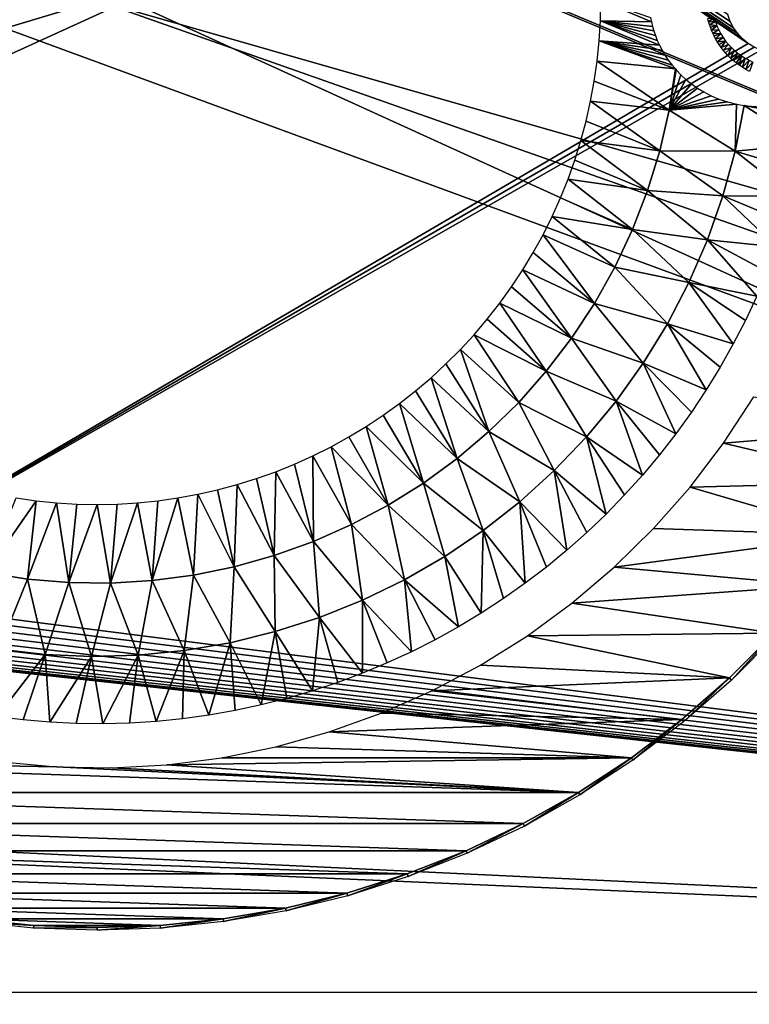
# Model space of a CAD drawing. Header units: millimetres. Extents: x -100 to 100, y -30 to 32.
# Tile 107 of 127: x -1 to 11, y -16 to 0. Entities that reach past the tile are written whole.
import ezdxf

# ---------------------------------------------------------------- set-up
doc = ezdxf.new("R2010")
doc.units = ezdxf.units.MM
doc.header["$LTSCALE"] = 81.481481
for name, color, linetype in [('3', 7, 'CONTINUOUS'), ('53', 7, 'CONTINUOUS'), ('6', 7, 'CONTINUOUS'), ('61', 7, 'CONTINUOUS'), ('62', 7, 'CONTINUOUS'), ('65', 7, 'CONTINUOUS'), ('68', 7, 'CONTINUOUS'), ('74', 7, 'CONTINUOUS'), ('75', 7, 'CONTINUOUS'), ('79', 7, 'CONTINUOUS'), ('80', 7, 'CONTINUOUS'), ('81', 7, 'CONTINUOUS'), ('83', 7, 'CONTINUOUS')]:
    doc.layers.add(name, color=color, linetype=linetype)

msp = doc.modelspace()

# ---------------------------------------------------------------- linework, layer by layer
at = {"layer": '3', "color": 7, "linetype": 'Continuous'}
for points in [[(-100, 30, -2), (100, 30, -2), (-100, -30, -2), (-100, 30, -2)], [(-100, -30, -2), (100, 30, -2), (100, -30, -2), (-100, -30, -2)]]:
    msp.add_3dface(points, dxfattribs=at)
at = {"layer": '53', "color": 7, "linetype": 'Continuous'}
for points in [[(79, 27.8, 669.2), (-79, 27.8, 669.2), (79, -27.8, 669.2), (79, 27.8, 669.2)], [(79, -27.8, 669.2), (-79, 27.8, 669.2), (-79, -27.8, 669.2), (79, -27.8, 669.2)]]:
    msp.add_3dface(points, dxfattribs=at)
at = {"layer": '6', "color": 7, "linetype": 'Continuous'}
for points in [[(-98, -28), (98, -28), (-98, 28), (-98, -28)], [(-98, 28), (98, -28), (98, 28), (-98, 28)]]:
    msp.add_3dface(points, dxfattribs=at)
at = {"layer": '61', "color": 7, "linetype": 'Continuous'}
for points in [[(51, 23, 14), (51, -23, 14), (-50, -23, 14), (51, 23, 14)], [(-50, 23, 14), (51, 23, 14), (-50, -23, 14), (-50, 23, 14)]]:
    msp.add_3dface(points, dxfattribs=at)
at = {"layer": '62', "color": 7, "linetype": 'Continuous'}
for points in [[(-50, -23, 18), (51, -23, 18), (-50, 23, 18), (-50, -23, 18)], [(-50, 23, 18), (51, -23, 18), (51, 23, 18), (-50, 23, 18)]]:
    msp.add_3dface(points, dxfattribs=at)
at = {"layer": '65', "linetype": 'Continuous'}
for points in [[(38, -3, 3.1), (38, 3, 3.1), (-5.252, 10.339, 3.1), (38, -3, 3.1)], [(-5.144, 10.298, 3.1), (38, -3, 3.1), (-5.252, 10.339, 3.1), (-5.144, 10.298, 3.1)], [(38, -12, 3.1), (38, -3, 3.1), (-5.144, 10.298, 3.1), (38, -12, 3.1)], [(-5.042, 10.242, 3.1), (38, -12, 3.1), (-5.144, 10.298, 3.1), (-5.042, 10.242, 3.1)], [(11.391, 0.755, 3.1), (38, -12, 3.1), (-5.042, 10.242, 3.1), (11.391, 0.755, 3.1)], [(10.22, -0.339, 3.1), (10.182, -0.229, 3.1), (-4.651, 9.565, 3.1), (10.22, -0.339, 3.1)], [(10.274, -0.442, 3.1), (10.22, -0.339, 3.1), (-4.651, 9.565, 3.1), (10.274, -0.442, 3.1)], [(10.341, -0.536, 3.1), (10.274, -0.442, 3.1), (-4.651, 9.565, 3.1), (10.341, -0.536, 3.1)], [(10.42, -0.621, 3.1), (10.341, -0.536, 3.1), (-4.651, 9.565, 3.1), (10.42, -0.621, 3.1)], [(10.51, -0.694, 3.1), (10.42, -0.621, 3.1), (-4.651, 9.565, 3.1), (10.51, -0.694, 3.1)], [(10.51, -0.694, 3.1), (-4.651, 9.565, 3.1), (-4.651, -9.565, 3.1), (10.51, -0.694, 3.1)], [(10.609, -0.755, 3.1), (10.51, -0.694, 3.1), (-4.651, -9.565, 3.1), (10.609, -0.755, 3.1)], [(10.715, -0.801, 3.1), (10.609, -0.755, 3.1), (-4.651, -9.565, 3.1), (10.715, -0.801, 3.1)], [(46, -16, 3.1), (10.715, -0.801, 3.1), (-4.651, -9.565, 3.1), (46, -16, 3.1)], [(-4.693, -9.793, 3.1), (46, -16, 3.1), (-4.664, -9.68, 3.1), (-4.693, -9.793, 3.1)], [(-4.664, -9.68, 3.1), (46, -16, 3.1), (-4.651, -9.565, 3.1), (-4.664, -9.68, 3.1)], [(-4.737, -9.9, 3.1), (46, -16, 3.1), (-4.693, -9.793, 3.1), (-4.737, -9.9, 3.1)], [(-4.866, -10.092, 3.1), (46, -16, 3.1), (-4.795, -10.001, 3.1), (-4.866, -10.092, 3.1)], [(-4.795, -10.001, 3.1), (46, -16, 3.1), (-4.737, -9.9, 3.1), (-4.795, -10.001, 3.1)], [(-4.949, -10.173, 3.1), (46, -16, 3.1), (-4.866, -10.092, 3.1), (-4.949, -10.173, 3.1)], [(-5.252, -10.339, 3.1), (46, -16, 3.1), (-5.144, -10.298, 3.1), (-5.252, -10.339, 3.1)], [(-5.144, -10.298, 3.1), (46, -16, 3.1), (-5.042, -10.242, 3.1), (-5.144, -10.298, 3.1)], [(-5.042, -10.242, 3.1), (46, -16, 3.1), (-4.949, -10.173, 3.1), (-5.042, -10.242, 3.1)], [(-38, -12, 3.1), (46, -16, 3.1), (-5.597, -10.371, 3.1), (-38, -12, 3.1)], [(-5.597, -10.371, 3.1), (46, -16, 3.1), (-5.481, -10.376, 3.1), (-5.597, -10.371, 3.1)], [(-5.481, -10.376, 3.1), (46, -16, 3.1), (-5.365, -10.366, 3.1), (-5.481, -10.376, 3.1)], [(-5.365, -10.366, 3.1), (46, -16, 3.1), (-5.252, -10.339, 3.1), (-5.365, -10.366, 3.1)], [(-46, -16, 3.1), (46, -16, 3.1), (-46, -12, 3.1), (-46, -16, 3.1)], [(-46, -12, 3.1), (46, -16, 3.1), (-38, -12, 3.1), (-46, -12, 3.1)]]:
    msp.add_3dface(points, dxfattribs=at)
at = {"layer": '68', "color": 253, "linetype": 'Continuous', "true_color": 0xaab4c3}
for points in [[(8.132, 0, 5.1), (8.949, -0.345, 6.274), (8.125, -0.327, 5.1), (8.132, 0, 5.1)], [(8.949, -0.345, 6.274), (8.132, 0, 5.1), (8.935, -0.273, 6.25), (8.949, -0.345, 6.274)], [(8.125, -0.327, 5.1), (9.08, -0.722, 6.501), (8.105, -0.654, 5.1), (8.125, -0.327, 5.1)], [(9.044, -0.644, 6.439), (9.08, -0.722, 6.501), (8.125, -0.327, 5.1), (9.044, -0.644, 6.439)], [(9.014, -0.567, 6.386), (9.044, -0.644, 6.439), (8.125, -0.327, 5.1), (9.014, -0.567, 6.386)], [(8.988, -0.492, 6.342), (9.014, -0.567, 6.386), (8.125, -0.327, 5.1), (8.988, -0.492, 6.342)], [(8.966, -0.418, 6.305), (8.988, -0.492, 6.342), (8.125, -0.327, 5.1), (8.966, -0.418, 6.305)], [(8.949, -0.345, 6.274), (8.966, -0.418, 6.305), (8.125, -0.327, 5.1), (8.949, -0.345, 6.274)], [(8.105, -0.654, 5.1), (9.335, -1.105, 6.942), (8.072, -0.98, 5.1), (8.105, -0.654, 5.1)], [(9.282, -1.042, 6.85), (9.335, -1.105, 6.942), (8.105, -0.654, 5.1), (9.282, -1.042, 6.85)], [(9.221, -0.962, 6.746), (9.282, -1.042, 6.85), (8.105, -0.654, 5.1), (9.221, -0.962, 6.746)], [(9.168, -0.881, 6.653), (9.221, -0.962, 6.746), (8.105, -0.654, 5.1), (9.168, -0.881, 6.653)], [(9.121, -0.802, 6.572), (9.168, -0.881, 6.653), (8.105, -0.654, 5.1), (9.121, -0.802, 6.572)], [(9.08, -0.722, 6.501), (9.121, -0.802, 6.572), (8.105, -0.654, 5.1), (9.08, -0.722, 6.501)], [(8.072, -0.98, 5.1), (9.233, -1.769, 6.943), (8.026, -1.304, 5.1), (8.072, -0.98, 5.1)], [(9.335, -1.105, 6.942), (9.233, -1.769, 6.943), (8.072, -0.98, 5.1), (9.335, -1.105, 6.942)], [(9.233, -1.769, 6.943), (9.335, -1.105, 6.942), (9.35, -1.121, 6.967), (9.233, -1.769, 6.943)], [(9.425, -1.199, 7.095), (9.233, -1.769, 6.943), (9.35, -1.121, 6.967), (9.425, -1.199, 7.095)], [(9.506, -1.273, 7.235), (9.233, -1.769, 6.943), (9.425, -1.199, 7.095), (9.506, -1.273, 7.235)], [(8.026, -1.304, 5.1), (9.233, -1.769, 6.943), (7.967, -1.626, 5.1), (8.026, -1.304, 5.1)], [(9.594, -1.345, 7.387), (9.233, -1.769, 6.943), (9.506, -1.273, 7.235), (9.594, -1.345, 7.387)], [(9.691, -1.413, 7.553), (9.233, -1.769, 6.943), (9.594, -1.345, 7.387), (9.691, -1.413, 7.553)], [(9.797, -1.477, 7.734), (9.233, -1.769, 6.943), (9.691, -1.413, 7.553), (9.797, -1.477, 7.734)], [(9.913, -1.537, 7.932), (9.233, -1.769, 6.943), (9.797, -1.477, 7.734), (9.913, -1.537, 7.932)], [(10.039, -1.591, 8.149), (9.233, -1.769, 6.943), (9.913, -1.537, 7.932), (10.039, -1.591, 8.149)], [(7.967, -1.626, 5.1), (9.083, -2.424, 6.943), (7.895, -1.946, 5.1), (7.967, -1.626, 5.1)], [(9.233, -1.769, 6.943), (9.083, -2.424, 6.943), (7.967, -1.626, 5.1), (9.233, -1.769, 6.943)], [(10.176, -1.637, 8.384), (9.233, -1.769, 6.943), (10.039, -1.591, 8.149), (10.176, -1.637, 8.384)], [(10.324, -1.674, 8.638), (9.233, -1.769, 6.943), (10.176, -1.637, 8.384), (10.324, -1.674, 8.638)], [(10.3, -2.429, 8.846), (9.233, -1.769, 6.943), (10.324, -1.674, 8.638), (10.3, -2.429, 8.846)], [(10.445, -1.694, 8.845), (10.3, -2.429, 8.846), (10.324, -1.674, 8.638), (10.445, -1.694, 8.845)], [(10.445, -1.694, 8.845), (11.435, -2.323, 10.8), (10.3, -2.429, 8.846), (10.445, -1.694, 8.845)], [(11.513, -1.9, 10.8), (11.435, -2.323, 10.8), (10.445, -1.694, 8.845), (11.513, -1.9, 10.8)], [(10.48, -1.699, 8.905), (11.513, -1.9, 10.8), (10.445, -1.694, 8.845), (10.48, -1.699, 8.905)], [(10.641, -1.71, 9.182), (11.513, -1.9, 10.8), (10.48, -1.699, 8.905), (10.641, -1.71, 9.182)], [(9.083, -2.424, 6.943), (9.233, -1.769, 6.943), (10.3, -2.429, 8.846), (9.083, -2.424, 6.943)], [(7.895, -1.946, 5.1), (9.083, -2.424, 6.943), (7.811, -2.262, 5.1), (7.895, -1.946, 5.1)], [(7.811, -2.262, 5.1), (8.887, -3.066, 6.943), (7.713, -2.575, 5.1), (7.811, -2.262, 5.1)], [(9.083, -2.424, 6.943), (8.887, -3.066, 6.943), (7.811, -2.262, 5.1), (9.083, -2.424, 6.943)], [(11.435, -2.323, 10.8), (11.342, -2.742, 10.8), (10.3, -2.429, 8.846), (11.435, -2.323, 10.8)], [(8.887, -3.066, 6.943), (9.083, -2.424, 6.943), (10.102, -3.153, 8.846), (8.887, -3.066, 6.943)], [(9.083, -2.424, 6.943), (10.3, -2.429, 8.846), (10.102, -3.153, 8.846), (9.083, -2.424, 6.943)], [(10.3, -2.429, 8.846), (11.233, -3.158, 10.8), (10.102, -3.153, 8.846), (10.3, -2.429, 8.846)], [(11.342, -2.742, 10.8), (11.233, -3.158, 10.8), (10.3, -2.429, 8.846), (11.342, -2.742, 10.8)], [(7.713, -2.575, 5.1), (8.887, -3.066, 6.943), (7.603, -2.883, 5.1), (7.713, -2.575, 5.1)], [(7.603, -2.883, 5.1), (8.645, -3.693, 6.943), (7.481, -3.187, 5.1), (7.603, -2.883, 5.1)], [(8.887, -3.066, 6.943), (8.645, -3.693, 6.943), (7.603, -2.883, 5.1), (8.887, -3.066, 6.943)], [(8.645, -3.693, 6.943), (8.887, -3.066, 6.943), (9.853, -3.861, 8.846), (8.645, -3.693, 6.943)], [(8.887, -3.066, 6.943), (10.102, -3.153, 8.846), (9.853, -3.861, 8.846), (8.887, -3.066, 6.943)], [(10.102, -3.153, 8.846), (10.97, -3.976, 10.8), (9.853, -3.861, 8.846), (10.102, -3.153, 8.846)], [(11.109, -3.569, 10.8), (10.97, -3.976, 10.8), (10.102, -3.153, 8.846), (11.109, -3.569, 10.8)], [(11.233, -3.158, 10.8), (11.109, -3.569, 10.8), (10.102, -3.153, 8.846), (11.233, -3.158, 10.8)], [(7.481, -3.187, 5.1), (8.645, -3.693, 6.943), (7.347, -3.486, 5.1), (7.481, -3.187, 5.1)], [(7.347, -3.486, 5.1), (8.359, -4.302, 6.943), (7.2, -3.779, 5.1), (7.347, -3.486, 5.1)], [(8.645, -3.693, 6.943), (8.359, -4.302, 6.943), (7.347, -3.486, 5.1), (8.645, -3.693, 6.943)], [(7.2, -3.779, 5.1), (8.031, -4.888, 6.943), (7.042, -4.066, 5.1), (7.2, -3.779, 5.1)], [(8.359, -4.302, 6.943), (8.031, -4.888, 6.943), (7.2, -3.779, 5.1), (8.359, -4.302, 6.943)], [(8.359, -4.302, 6.943), (8.645, -3.693, 6.943), (9.555, -4.549, 8.846), (8.359, -4.302, 6.943)], [(8.645, -3.693, 6.943), (9.853, -3.861, 8.846), (9.555, -4.549, 8.846), (8.645, -3.693, 6.943)], [(9.853, -3.861, 8.846), (10.648, -4.772, 10.8), (9.555, -4.549, 8.846), (9.853, -3.861, 8.846)], [(10.817, -4.377, 10.8), (10.648, -4.772, 10.8), (9.853, -3.861, 8.846), (10.817, -4.377, 10.8)], [(10.97, -3.976, 10.8), (10.817, -4.377, 10.8), (9.853, -3.861, 8.846), (10.97, -3.976, 10.8)], [(7.042, -4.066, 5.1), (8.031, -4.888, 6.943), (6.873, -4.346, 5.1), (7.042, -4.066, 5.1)], [(6.873, -4.346, 5.1), (7.661, -5.449, 6.943), (6.692, -4.619, 5.1), (6.873, -4.346, 5.1)], [(8.031, -4.888, 6.943), (7.661, -5.449, 6.943), (6.873, -4.346, 5.1), (8.031, -4.888, 6.943)], [(8.031, -4.888, 6.943), (8.359, -4.302, 6.943), (9.208, -5.215, 8.846), (8.031, -4.888, 6.943)], [(8.359, -4.302, 6.943), (9.555, -4.549, 8.846), (9.208, -5.215, 8.846), (8.359, -4.302, 6.943)], [(9.555, -4.549, 8.846), (10.268, -5.542, 10.8), (9.208, -5.215, 8.846), (9.555, -4.549, 8.846)], [(10.465, -5.161, 10.8), (10.268, -5.542, 10.8), (9.555, -4.549, 8.846), (10.465, -5.161, 10.8)], [(10.648, -4.772, 10.8), (10.465, -5.161, 10.8), (9.555, -4.549, 8.846), (10.648, -4.772, 10.8)], [(6.692, -4.619, 5.1), (7.661, -5.449, 6.943), (6.501, -4.885, 5.1), (6.692, -4.619, 5.1)], [(6.501, -4.885, 5.1), (7.252, -5.982, 6.943), (6.299, -5.143, 5.1), (6.501, -4.885, 5.1)], [(7.661, -5.449, 6.943), (7.252, -5.982, 6.943), (6.501, -4.885, 5.1), (7.661, -5.449, 6.943)], [(7.661, -5.449, 6.943), (8.031, -4.888, 6.943), (8.815, -5.854, 8.846), (7.661, -5.449, 6.943)], [(8.031, -4.888, 6.943), (9.208, -5.215, 8.846), (8.815, -5.854, 8.846), (8.031, -4.888, 6.943)], [(6.299, -5.143, 5.1), (7.252, -5.982, 6.943), (6.087, -5.392, 5.1), (6.299, -5.143, 5.1)], [(9.208, -5.215, 8.846), (9.833, -6.283, 10.8), (8.815, -5.854, 8.846), (9.208, -5.215, 8.846)], [(10.057, -5.917, 10.8), (9.833, -6.283, 10.8), (9.208, -5.215, 8.846), (10.057, -5.917, 10.8)], [(10.268, -5.542, 10.8), (10.057, -5.917, 10.8), (9.208, -5.215, 8.846), (10.268, -5.542, 10.8)], [(6.087, -5.392, 5.1), (6.807, -6.485, 6.943), (5.865, -5.633, 5.1), (6.087, -5.392, 5.1)], [(7.252, -5.982, 6.943), (6.807, -6.485, 6.943), (6.087, -5.392, 5.1), (7.252, -5.982, 6.943)], [(7.252, -5.982, 6.943), (7.661, -5.449, 6.943), (8.379, -6.464, 8.846), (7.252, -5.982, 6.943)], [(7.661, -5.449, 6.943), (8.815, -5.854, 8.846), (8.379, -6.464, 8.846), (7.661, -5.449, 6.943)], [(5.865, -5.633, 5.1), (6.326, -6.955, 6.943), (5.633, -5.864, 5.1), (5.865, -5.633, 5.1)], [(6.807, -6.485, 6.943), (6.326, -6.955, 6.943), (5.865, -5.633, 5.1), (6.807, -6.485, 6.943)], [(5.633, -5.864, 5.1), (6.326, -6.955, 6.943), (5.393, -6.086, 5.1), (5.633, -5.864, 5.1)], [(8.815, -5.854, 8.846), (9.344, -6.989, 10.8), (8.379, -6.464, 8.846), (8.815, -5.854, 8.846)], [(9.595, -6.64, 10.8), (9.344, -6.989, 10.8), (8.815, -5.854, 8.846), (9.595, -6.64, 10.8)], [(9.833, -6.283, 10.8), (9.595, -6.64, 10.8), (8.815, -5.854, 8.846), (9.833, -6.283, 10.8)], [(6.807, -6.485, 6.943), (7.252, -5.982, 6.943), (7.899, -7.042, 8.846), (6.807, -6.485, 6.943)], [(7.252, -5.982, 6.943), (8.379, -6.464, 8.846), (7.899, -7.042, 8.846), (7.252, -5.982, 6.943)], [(5.393, -6.086, 5.1), (5.813, -7.389, 6.943), (5.143, -6.299, 5.1), (5.393, -6.086, 5.1)], [(6.326, -6.955, 6.943), (5.813, -7.389, 6.943), (5.393, -6.086, 5.1), (6.326, -6.955, 6.943)], [(5.143, -6.299, 5.1), (5.813, -7.389, 6.943), (4.885, -6.501, 5.1), (5.143, -6.299, 5.1)], [(4.885, -6.501, 5.1), (5.27, -7.785, 6.943), (4.62, -6.692, 5.1), (4.885, -6.501, 5.1)], [(5.813, -7.389, 6.943), (5.27, -7.785, 6.943), (4.885, -6.501, 5.1), (5.813, -7.389, 6.943)], [(6.326, -6.955, 6.943), (6.807, -6.485, 6.943), (7.381, -7.584, 8.846), (6.326, -6.955, 6.943)], [(6.807, -6.485, 6.943), (7.899, -7.042, 8.846), (7.381, -7.584, 8.846), (6.807, -6.485, 6.943)], [(8.379, -6.464, 8.846), (8.804, -7.658, 10.8), (7.899, -7.042, 8.846), (8.379, -6.464, 8.846)], [(9.08, -7.328, 10.8), (8.804, -7.658, 10.8), (8.379, -6.464, 8.846), (9.08, -7.328, 10.8)], [(9.344, -6.989, 10.8), (9.08, -7.328, 10.8), (8.379, -6.464, 8.846), (9.344, -6.989, 10.8)], [(4.62, -6.692, 5.1), (5.27, -7.785, 6.943), (4.346, -6.873, 5.1), (4.62, -6.692, 5.1)], [(4.346, -6.873, 5.1), (4.701, -8.142, 6.943), (4.066, -7.042, 5.1), (4.346, -6.873, 5.1)], [(5.27, -7.785, 6.943), (4.701, -8.142, 6.943), (4.346, -6.873, 5.1), (5.27, -7.785, 6.943)], [(5.813, -7.389, 6.943), (6.326, -6.955, 6.943), (6.825, -8.088, 8.846), (5.813, -7.389, 6.943)], [(6.326, -6.955, 6.943), (7.381, -7.584, 8.846), (6.825, -8.088, 8.846), (6.326, -6.955, 6.943)], [(4.066, -7.042, 5.1), (4.701, -8.142, 6.943), (3.779, -7.2, 5.1), (4.066, -7.042, 5.1)], [(7.899, -7.042, 8.846), (8.217, -8.285, 10.8), (7.381, -7.584, 8.846), (7.899, -7.042, 8.846)], [(8.517, -7.976, 10.8), (8.217, -8.285, 10.8), (7.899, -7.042, 8.846), (8.517, -7.976, 10.8)], [(8.804, -7.658, 10.8), (8.517, -7.976, 10.8), (7.899, -7.042, 8.846), (8.804, -7.658, 10.8)], [(3.779, -7.2, 5.1), (4.107, -8.457, 6.943), (3.486, -7.346, 5.1), (3.779, -7.2, 5.1)], [(4.701, -8.142, 6.943), (4.107, -8.457, 6.943), (3.779, -7.2, 5.1), (4.701, -8.142, 6.943)], [(3.486, -7.346, 5.1), (3.493, -8.728, 6.943), (3.188, -7.481, 5.1), (3.486, -7.346, 5.1)], [(4.107, -8.457, 6.943), (3.493, -8.728, 6.943), (3.486, -7.346, 5.1), (4.107, -8.457, 6.943)], [(5.27, -7.785, 6.943), (5.813, -7.389, 6.943), (6.234, -8.551, 8.846), (5.27, -7.785, 6.943)], [(5.813, -7.389, 6.943), (6.825, -8.088, 8.846), (6.234, -8.551, 8.846), (5.813, -7.389, 6.943)], [(2.884, -7.603, 5.1), (2.86, -8.956, 6.943), (2.575, -7.713, 5.1), (2.884, -7.603, 5.1)], [(3.493, -8.728, 6.943), (2.86, -8.956, 6.943), (2.884, -7.603, 5.1), (3.493, -8.728, 6.943)], [(3.188, -7.481, 5.1), (3.493, -8.728, 6.943), (2.884, -7.603, 5.1), (3.188, -7.481, 5.1)], [(7.381, -7.584, 8.846), (7.585, -8.867, 10.8), (6.825, -8.088, 8.846), (7.381, -7.584, 8.846)], [(7.907, -8.581, 10.8), (7.585, -8.867, 10.8), (7.381, -7.584, 8.846), (7.907, -8.581, 10.8)], [(8.217, -8.285, 10.8), (7.907, -8.581, 10.8), (7.381, -7.584, 8.846), (8.217, -8.285, 10.8)], [(2.575, -7.713, 5.1), (2.86, -8.956, 6.943), (2.263, -7.811, 5.1), (2.575, -7.713, 5.1)], [(1.946, -7.895, 5.1), (2.213, -9.137, 6.943), (1.627, -7.967, 5.1), (1.946, -7.895, 5.1)], [(2.263, -7.811, 5.1), (2.213, -9.137, 6.943), (1.946, -7.895, 5.1), (2.263, -7.811, 5.1)], [(2.86, -8.956, 6.943), (2.213, -9.137, 6.943), (2.263, -7.811, 5.1), (2.86, -8.956, 6.943)], [(4.701, -8.142, 6.943), (5.27, -7.785, 6.943), (5.613, -8.971, 8.846), (4.701, -8.142, 6.943)], [(5.27, -7.785, 6.943), (6.234, -8.551, 8.846), (5.613, -8.971, 8.846), (5.27, -7.785, 6.943)], [(-0.98, -8.072, 5.1), (-1.788, -9.23, 6.943), (-1.305, -8.026, 5.1), (-0.98, -8.072, 5.1)], [(-1.124, -9.334, 6.943), (-1.788, -9.23, 6.943), (-0.98, -8.072, 5.1), (-1.124, -9.334, 6.943)], [(-0.654, -8.105, 5.1), (-1.124, -9.334, 6.943), (-0.98, -8.072, 5.1), (-0.654, -8.105, 5.1)], [(0.98, -8.072, 5.1), (0.889, -9.359, 6.943), (0.654, -8.105, 5.1), (0.98, -8.072, 5.1)], [(1.555, -9.272, 6.943), (0.889, -9.359, 6.943), (1.305, -8.026, 5.1), (1.555, -9.272, 6.943)], [(1.305, -8.026, 5.1), (0.889, -9.359, 6.943), (0.98, -8.072, 5.1), (1.305, -8.026, 5.1)], [(1.627, -7.967, 5.1), (1.555, -9.272, 6.943), (1.305, -8.026, 5.1), (1.627, -7.967, 5.1)], [(2.213, -9.137, 6.943), (1.555, -9.272, 6.943), (1.627, -7.967, 5.1), (2.213, -9.137, 6.943)], [(6.825, -8.088, 8.846), (6.913, -9.401, 10.8), (6.234, -8.551, 8.846), (6.825, -8.088, 8.846)], [(7.254, -9.14, 10.8), (6.913, -9.401, 10.8), (6.825, -8.088, 8.846), (7.254, -9.14, 10.8)], [(7.585, -8.867, 10.8), (7.254, -9.14, 10.8), (6.825, -8.088, 8.846), (7.585, -8.867, 10.8)], [(-0.454, -9.39, 6.943), (-1.124, -9.334, 6.943), (-0.654, -8.105, 5.1), (-0.454, -9.39, 6.943)], [(-0.327, -8.125, 5.1), (-0.454, -9.39, 6.943), (-0.654, -8.105, 5.1), (-0.327, -8.125, 5.1)], [(0, -8.132, 5.1), (-0.454, -9.39, 6.943), (-0.327, -8.125, 5.1), (0, -8.132, 5.1)], [(0.218, -9.399, 6.943), (-0.454, -9.39, 6.943), (0, -8.132, 5.1), (0.218, -9.399, 6.943)], [(0.327, -8.125, 5.1), (0.218, -9.399, 6.943), (0, -8.132, 5.1), (0.327, -8.125, 5.1)], [(0.889, -9.359, 6.943), (0.218, -9.399, 6.943), (0.654, -8.105, 5.1), (0.889, -9.359, 6.943)], [(0.654, -8.105, 5.1), (0.218, -9.399, 6.943), (0.327, -8.125, 5.1), (0.654, -8.105, 5.1)], [(4.107, -8.457, 6.943), (4.701, -8.142, 6.943), (4.963, -9.346, 8.846), (4.107, -8.457, 6.943)], [(4.701, -8.142, 6.943), (5.613, -8.971, 8.846), (4.963, -9.346, 8.846), (4.701, -8.142, 6.943)], [(3.493, -8.728, 6.943), (4.107, -8.457, 6.943), (4.288, -9.674, 8.846), (3.493, -8.728, 6.943)], [(4.107, -8.457, 6.943), (4.963, -9.346, 8.846), (4.288, -9.674, 8.846), (4.107, -8.457, 6.943)], [(6.234, -8.551, 8.846), (6.202, -9.884, 10.8), (5.613, -8.971, 8.846), (6.234, -8.551, 8.846)], [(6.562, -9.649, 10.8), (6.202, -9.884, 10.8), (6.234, -8.551, 8.846), (6.562, -9.649, 10.8)], [(6.913, -9.401, 10.8), (6.562, -9.649, 10.8), (6.234, -8.551, 8.846), (6.913, -9.401, 10.8)], [(2.86, -8.956, 6.943), (3.493, -8.728, 6.943), (3.592, -9.954, 8.846), (2.86, -8.956, 6.943)], [(3.493, -8.728, 6.943), (4.288, -9.674, 8.846), (3.592, -9.954, 8.846), (3.493, -8.728, 6.943)], [(2.213, -9.137, 6.943), (2.86, -8.956, 6.943), (2.878, -10.183, 8.846), (2.213, -9.137, 6.943)], [(2.86, -8.956, 6.943), (3.592, -9.954, 8.846), (2.878, -10.183, 8.846), (2.86, -8.956, 6.943)], [(5.613, -8.971, 8.846), (5.834, -10.105, 10.8), (4.963, -9.346, 8.846), (5.613, -8.971, 8.846)], [(6.202, -9.884, 10.8), (5.834, -10.105, 10.8), (5.613, -8.971, 8.846), (6.202, -9.884, 10.8)], [(1.555, -9.272, 6.943), (2.213, -9.137, 6.943), (2.149, -10.362, 8.846), (1.555, -9.272, 6.943)], [(2.213, -9.137, 6.943), (2.878, -10.183, 8.846), (2.149, -10.362, 8.846), (2.213, -9.137, 6.943)], [(-1.788, -9.23, 6.943), (-1.124, -9.334, 6.943), (-1.583, -10.463, 8.846), (-1.788, -9.23, 6.943)], [(-1.124, -9.334, 6.943), (-0.837, -10.549, 8.846), (-1.583, -10.463, 8.846), (-1.124, -9.334, 6.943)], [(-1.124, -9.334, 6.943), (-0.454, -9.39, 6.943), (-0.837, -10.549, 8.846), (-1.124, -9.334, 6.943)], [(0.218, -9.399, 6.943), (0.889, -9.359, 6.943), (0.662, -10.561, 8.846), (0.218, -9.399, 6.943)], [(0.889, -9.359, 6.943), (1.409, -10.488, 8.846), (0.662, -10.561, 8.846), (0.889, -9.359, 6.943)], [(0.889, -9.359, 6.943), (1.555, -9.272, 6.943), (1.409, -10.488, 8.846), (0.889, -9.359, 6.943)], [(1.555, -9.272, 6.943), (2.149, -10.362, 8.846), (1.409, -10.488, 8.846), (1.555, -9.272, 6.943)], [(4.963, -9.346, 8.846), (5.075, -10.507, 10.8), (4.288, -9.674, 8.846), (4.963, -9.346, 8.846)], [(5.458, -10.313, 10.8), (5.075, -10.507, 10.8), (4.963, -9.346, 8.846), (5.458, -10.313, 10.8)], [(5.834, -10.105, 10.8), (5.458, -10.313, 10.8), (4.963, -9.346, 8.846), (5.834, -10.105, 10.8)], [(-0.454, -9.39, 6.943), (-0.088, -10.582, 8.846), (-0.837, -10.549, 8.846), (-0.454, -9.39, 6.943)], [(-0.454, -9.39, 6.943), (0.218, -9.399, 6.943), (-0.088, -10.582, 8.846), (-0.454, -9.39, 6.943)], [(0.218, -9.399, 6.943), (0.662, -10.561, 8.846), (-0.088, -10.582, 8.846), (0.218, -9.399, 6.943)], [(4.288, -9.674, 8.846), (4.288, -10.852, 10.8), (3.592, -9.954, 8.846), (4.288, -9.674, 8.846)], [(4.685, -10.687, 10.8), (4.288, -10.852, 10.8), (4.288, -9.674, 8.846), (4.685, -10.687, 10.8)], [(5.075, -10.507, 10.8), (4.685, -10.687, 10.8), (4.288, -9.674, 8.846), (5.075, -10.507, 10.8)], [(3.592, -9.954, 8.846), (3.478, -11.138, 10.8), (2.878, -10.183, 8.846), (3.592, -9.954, 8.846)], [(3.886, -11.003, 10.8), (3.478, -11.138, 10.8), (3.592, -9.954, 8.846), (3.886, -11.003, 10.8)], [(4.288, -10.852, 10.8), (3.886, -11.003, 10.8), (3.592, -9.954, 8.846), (4.288, -10.852, 10.8)], [(2.878, -10.183, 8.846), (2.65, -11.364, 10.8), (2.149, -10.362, 8.846), (2.878, -10.183, 8.846)], [(3.066, -11.259, 10.8), (2.65, -11.364, 10.8), (2.878, -10.183, 8.846), (3.066, -11.259, 10.8)], [(3.478, -11.138, 10.8), (3.066, -11.259, 10.8), (2.878, -10.183, 8.846), (3.478, -11.138, 10.8)], [(-0.837, -10.549, 8.846), (-1.618, -11.556, 10.8), (-1.583, -10.463, 8.846), (-0.837, -10.549, 8.846)], [(2.149, -10.362, 8.846), (1.806, -11.528, 10.8), (1.409, -10.488, 8.846), (2.149, -10.362, 8.846)], [(2.229, -11.454, 10.8), (1.806, -11.528, 10.8), (2.149, -10.362, 8.846), (2.229, -11.454, 10.8)], [(2.65, -11.364, 10.8), (2.229, -11.454, 10.8), (2.149, -10.362, 8.846), (2.65, -11.364, 10.8)], [(-1.192, -11.608, 10.8), (-1.618, -11.556, 10.8), (-0.837, -10.549, 8.846), (-1.192, -11.608, 10.8)], [(-0.763, -11.644, 10.8), (-1.192, -11.608, 10.8), (-0.837, -10.549, 8.846), (-0.763, -11.644, 10.8)], [(-0.088, -10.582, 8.846), (-0.763, -11.644, 10.8), (-0.837, -10.549, 8.846), (-0.088, -10.582, 8.846)], [(-0.334, -11.664, 10.8), (-0.763, -11.644, 10.8), (-0.088, -10.582, 8.846), (-0.334, -11.664, 10.8)], [(0.095, -11.668, 10.8), (-0.334, -11.664, 10.8), (-0.088, -10.582, 8.846), (0.095, -11.668, 10.8)], [(0.662, -10.561, 8.846), (0.095, -11.668, 10.8), (-0.088, -10.582, 8.846), (0.662, -10.561, 8.846)], [(0.525, -11.657, 10.8), (0.095, -11.668, 10.8), (0.662, -10.561, 8.846), (0.525, -11.657, 10.8)], [(0.953, -11.63, 10.8), (0.525, -11.657, 10.8), (0.662, -10.561, 8.846), (0.953, -11.63, 10.8)], [(1.409, -10.488, 8.846), (0.953, -11.63, 10.8), (0.662, -10.561, 8.846), (1.409, -10.488, 8.846)], [(1.381, -11.587, 10.8), (0.953, -11.63, 10.8), (1.409, -10.488, 8.846), (1.381, -11.587, 10.8)], [(1.806, -11.528, 10.8), (1.381, -11.587, 10.8), (1.409, -10.488, 8.846), (1.806, -11.528, 10.8)]]:
    msp.add_3dface(points, dxfattribs=at)
at = {"layer": '74', "color": 253, "linetype": 'Continuous', "true_color": 0xaab4c3}
for points in [[(9.859, -0.294, 6.033), (9.961, -0.279, 3.1), (9.871, -0.34, 6.063), (9.859, -0.294, 6.033)], [(9.961, -0.279, 3.1), (9.982, -0.346, 3.1), (9.871, -0.34, 6.063), (9.961, -0.279, 3.1)], [(9.871, -0.34, 6.063), (9.982, -0.346, 3.1), (9.885, -0.386, 6.098), (9.871, -0.34, 6.063)], [(9.982, -0.346, 3.1), (10.007, -0.412, 3.1), (9.885, -0.386, 6.098), (9.982, -0.346, 3.1)], [(9.885, -0.386, 6.098), (10.007, -0.412, 3.1), (9.9, -0.433, 6.138), (9.885, -0.386, 6.098)], [(9.9, -0.433, 6.138), (10.007, -0.412, 3.1), (9.918, -0.479, 6.183), (9.9, -0.433, 6.138)], [(10.007, -0.412, 3.1), (10.036, -0.476, 3.1), (9.918, -0.479, 6.183), (10.007, -0.412, 3.1)], [(9.918, -0.479, 6.183), (10.036, -0.476, 3.1), (9.938, -0.526, 6.233), (9.918, -0.479, 6.183)], [(10.036, -0.476, 3.1), (10.069, -0.538, 3.1), (9.938, -0.526, 6.233), (10.036, -0.476, 3.1)], [(9.938, -0.526, 6.233), (10.069, -0.538, 3.1), (9.96, -0.572, 6.289), (9.938, -0.526, 6.233)], [(9.96, -0.572, 6.289), (10.069, -0.538, 3.1), (9.985, -0.619, 6.351), (9.96, -0.572, 6.289)], [(10.069, -0.538, 3.1), (10.106, -0.598, 3.1), (9.985, -0.619, 6.351), (10.069, -0.538, 3.1)], [(9.985, -0.619, 6.351), (10.106, -0.598, 3.1), (10.012, -0.666, 6.419), (9.985, -0.619, 6.351)], [(10.106, -0.598, 3.1), (10.147, -0.655, 3.1), (10.012, -0.666, 6.419), (10.106, -0.598, 3.1)], [(10.012, -0.666, 6.419), (10.147, -0.655, 3.1), (10.042, -0.712, 6.494), (10.012, -0.666, 6.419)], [(10.042, -0.712, 6.494), (10.147, -0.655, 3.1), (10.074, -0.758, 6.574), (10.042, -0.712, 6.494)], [(10.147, -0.655, 3.1), (10.192, -0.71, 3.1), (10.074, -0.758, 6.574), (10.147, -0.655, 3.1)], [(10.074, -0.758, 6.574), (10.192, -0.71, 3.1), (10.108, -0.803, 6.661), (10.074, -0.758, 6.574)], [(10.192, -0.71, 3.1), (10.24, -0.761, 3.1), (10.108, -0.803, 6.661), (10.192, -0.71, 3.1)], [(10.108, -0.803, 6.661), (10.24, -0.761, 3.1), (10.145, -0.847, 6.753), (10.108, -0.803, 6.661)], [(10.145, -0.847, 6.753), (10.24, -0.761, 3.1), (10.184, -0.889, 6.85), (10.145, -0.847, 6.753)], [(10.24, -0.761, 3.1), (10.291, -0.809, 3.1), (10.184, -0.889, 6.85), (10.24, -0.761, 3.1)], [(10.184, -0.889, 6.85), (10.291, -0.809, 3.1), (10.225, -0.929, 6.952), (10.184, -0.889, 6.85)], [(10.291, -0.809, 3.1), (10.345, -0.853, 3.1), (10.225, -0.929, 6.952), (10.291, -0.809, 3.1)], [(10.225, -0.929, 6.952), (10.345, -0.853, 3.1), (10.269, -0.969, 7.059), (10.225, -0.929, 6.952)], [(10.345, -0.853, 3.1), (10.403, -0.894, 3.1), (10.269, -0.969, 7.059), (10.345, -0.853, 3.1)], [(10.269, -0.969, 7.059), (10.403, -0.894, 3.1), (10.315, -1.007, 7.173), (10.269, -0.969, 7.059)], [(10.315, -1.007, 7.173), (10.403, -0.894, 3.1), (10.364, -1.044, 7.295), (10.315, -1.007, 7.173)], [(10.403, -0.894, 3.1), (10.462, -0.931, 3.1), (10.364, -1.044, 7.295), (10.403, -0.894, 3.1)], [(10.364, -1.044, 7.295), (10.462, -0.931, 3.1), (10.417, -1.079, 7.424), (10.364, -1.044, 7.295)], [(10.462, -0.931, 3.1), (10.524, -0.965, 3.1), (10.417, -1.079, 7.424), (10.462, -0.931, 3.1)], [(10.417, -1.079, 7.424), (10.524, -0.965, 3.1), (10.474, -1.113, 7.562), (10.417, -1.079, 7.424)], [(10.524, -0.965, 3.1), (10.588, -0.994, 3.1), (10.474, -1.113, 7.562), (10.524, -0.965, 3.1)], [(10.474, -1.113, 7.562), (10.588, -0.994, 3.1), (10.534, -1.145, 7.708), (10.474, -1.113, 7.562)]]:
    msp.add_3dface(points, dxfattribs=at)
at = {"layer": '75', "linetype": 'Continuous'}
for points in [[(-79.5, -27.215, 665.5), (-79.5, 29, 665.5), (79.5, 29, 665.5), (-79.5, -27.215, 665.5)], [(79.5, -27.215, 665.5), (-79.5, -27.215, 665.5), (79.5, 29, 665.5), (79.5, -27.215, 665.5)]]:
    msp.add_3dface(points, dxfattribs=at)
at = {"layer": '79', "color": 253, "linetype": 'Continuous', "true_color": 0xaab4c3}
for points in [[(10.6, -6.396, 12.2), (13.279, -6.881, 12.2), (10.112, -7.143, 12.2), (10.6, -6.396, 12.2)], [(13.279, -6.881, 12.2), (12.778, -7.771, 12.2), (10.112, -7.143, 12.2), (13.279, -6.881, 12.2)], [(10.112, -7.143, 12.2), (12.778, -7.771, 12.2), (9.572, -7.852, 12.2), (10.112, -7.143, 12.2)], [(12.778, -7.771, 12.2), (12.218, -8.625, 12.2), (9.572, -7.852, 12.2), (12.778, -7.771, 12.2)], [(9.572, -7.852, 12.2), (12.218, -8.625, 12.2), (8.982, -8.521, 12.2), (9.572, -7.852, 12.2)], [(8.982, -8.521, 12.2), (12.218, -8.625, 12.2), (8.345, -9.145, 12.2), (8.982, -8.521, 12.2)], [(12.218, -8.625, 12.2), (11.601, -9.438, 12.2), (8.345, -9.145, 12.2), (12.218, -8.625, 12.2)], [(8.345, -9.145, 12.2), (11.601, -9.438, 12.2), (7.666, -9.722, 12.2), (8.345, -9.145, 12.2)], [(11.601, -9.438, 12.2), (10.93, -10.208, 12.2), (7.666, -9.722, 12.2), (11.601, -9.438, 12.2)], [(7.666, -9.722, 12.2), (10.93, -10.208, 12.2), (6.946, -10.249, 12.2), (7.666, -9.722, 12.2)], [(6.946, -10.249, 12.2), (10.208, -10.93, 12.2), (6.19, -10.722, 12.2), (6.946, -10.249, 12.2)], [(10.93, -10.208, 12.2), (10.208, -10.93, 12.2), (6.946, -10.249, 12.2), (10.93, -10.208, 12.2)], [(6.19, -10.722, 12.2), (10.208, -10.93, 12.2), (5.402, -11.14, 12.2), (6.19, -10.722, 12.2)], [(10.208, -10.93, 12.2), (9.438, -11.601, 12.2), (5.402, -11.14, 12.2), (10.208, -10.93, 12.2)], [(5.402, -11.14, 12.2), (9.438, -11.601, 12.2), (4.586, -11.5, 12.2), (5.402, -11.14, 12.2)], [(4.586, -11.5, 12.2), (9.438, -11.601, 12.2), (3.747, -11.8, 12.2), (4.586, -11.5, 12.2)], [(9.438, -11.601, 12.2), (8.625, -12.218, 12.2), (3.747, -11.8, 12.2), (9.438, -11.601, 12.2)], [(3.747, -11.8, 12.2), (8.625, -12.218, 12.2), (2.888, -12.039, 12.2), (3.747, -11.8, 12.2)], [(2.888, -12.039, 12.2), (8.625, -12.218, 12.2), (2.014, -12.216, 12.2), (2.888, -12.039, 12.2)], [(-7.771, -12.779, 12.2), (-8.625, -12.218, 12.2), (7.771, -12.779, 12.2), (-7.771, -12.779, 12.2)], [(7.771, -12.779, 12.2), (-8.625, -12.218, 12.2), (-0.653, -12.363, 12.2), (7.771, -12.779, 12.2)], [(-0.653, -12.363, 12.2), (-8.625, -12.218, 12.2), (-1.541, -12.284, 12.2), (-0.653, -12.363, 12.2)], [(2.014, -12.216, 12.2), (8.625, -12.218, 12.2), (1.129, -12.329, 12.2), (2.014, -12.216, 12.2)], [(8.625, -12.218, 12.2), (7.771, -12.779, 12.2), (1.129, -12.329, 12.2), (8.625, -12.218, 12.2)], [(0.239, -12.378, 12.2), (7.771, -12.779, 12.2), (-0.653, -12.363, 12.2), (0.239, -12.378, 12.2)], [(1.129, -12.329, 12.2), (7.771, -12.779, 12.2), (0.239, -12.378, 12.2), (1.129, -12.329, 12.2)], [(-6.881, -13.279, 12.2), (-7.771, -12.779, 12.2), (6.881, -13.279, 12.2), (-6.881, -13.279, 12.2)], [(6.881, -13.279, 12.2), (-7.771, -12.779, 12.2), (7.771, -12.779, 12.2), (6.881, -13.279, 12.2)], [(-5.958, -13.718, 12.2), (-6.881, -13.279, 12.2), (5.958, -13.718, 12.2), (-5.958, -13.718, 12.2)], [(5.958, -13.718, 12.2), (-6.881, -13.279, 12.2), (6.881, -13.279, 12.2), (5.958, -13.718, 12.2)], [(-5.008, -14.092, 12.2), (-5.958, -13.718, 12.2), (5.008, -14.092, 12.2), (-5.008, -14.092, 12.2)], [(5.008, -14.092, 12.2), (-5.958, -13.718, 12.2), (5.958, -13.718, 12.2), (5.008, -14.092, 12.2)], [(-4.035, -14.401, 12.2), (-5.008, -14.092, 12.2), (4.035, -14.401, 12.2), (-4.035, -14.401, 12.2)], [(4.035, -14.401, 12.2), (-5.008, -14.092, 12.2), (5.008, -14.092, 12.2), (4.035, -14.401, 12.2)], [(-3.043, -14.643, 12.2), (-4.035, -14.401, 12.2), (3.043, -14.643, 12.2), (-3.043, -14.643, 12.2)], [(3.043, -14.643, 12.2), (-4.035, -14.401, 12.2), (4.035, -14.401, 12.2), (3.043, -14.643, 12.2)], [(-2.036, -14.816, 12.2), (-3.043, -14.643, 12.2), (2.036, -14.816, 12.2), (-2.036, -14.816, 12.2)], [(2.036, -14.816, 12.2), (-3.043, -14.643, 12.2), (3.043, -14.643, 12.2), (2.036, -14.816, 12.2)], [(-1.021, -14.921, 12.2), (-2.036, -14.816, 12.2), (1.021, -14.921, 12.2), (-1.021, -14.921, 12.2)], [(1.021, -14.921, 12.2), (-2.036, -14.816, 12.2), (2.036, -14.816, 12.2), (1.021, -14.921, 12.2)], [(0, -14.956, 12.2), (-1.021, -14.921, 12.2), (1.021, -14.921, 12.2), (0, -14.956, 12.2)]]:
    msp.add_3dface(points, dxfattribs=at)
at = {"layer": '80', "color": 253, "linetype": 'Continuous', "true_color": 0xaab4c3}
for points in [[(10.208, -10.93, 12.2), (10.93, -10.208, 12.2), (10.239, -10.963, 13.5), (10.208, -10.93, 12.2)], [(10.239, -10.963, 13.5), (10.93, -10.208, 12.2), (10.963, -10.239, 13.5), (10.239, -10.963, 13.5)], [(9.438, -11.601, 12.2), (10.208, -10.93, 12.2), (9.467, -11.637, 13.5), (9.438, -11.601, 12.2)], [(9.467, -11.637, 13.5), (10.208, -10.93, 12.2), (10.239, -10.963, 13.5), (9.467, -11.637, 13.5)], [(8.625, -12.218, 12.2), (9.438, -11.601, 12.2), (8.651, -12.255, 13.5), (8.625, -12.218, 12.2)], [(8.651, -12.255, 13.5), (9.438, -11.601, 12.2), (9.467, -11.637, 13.5), (8.651, -12.255, 13.5)], [(7.771, -12.779, 12.2), (8.625, -12.218, 12.2), (7.794, -12.817, 13.5), (7.771, -12.779, 12.2)], [(7.794, -12.817, 13.5), (8.625, -12.218, 12.2), (8.651, -12.255, 13.5), (7.794, -12.817, 13.5)], [(6.881, -13.279, 12.2), (7.771, -12.779, 12.2), (6.902, -13.319, 13.5), (6.881, -13.279, 12.2)], [(6.902, -13.319, 13.5), (7.771, -12.779, 12.2), (7.794, -12.817, 13.5), (6.902, -13.319, 13.5)], [(5.958, -13.718, 12.2), (6.881, -13.279, 12.2), (5.976, -13.759, 13.5), (5.958, -13.718, 12.2)], [(5.976, -13.759, 13.5), (6.881, -13.279, 12.2), (6.902, -13.319, 13.5), (5.976, -13.759, 13.5)], [(5.008, -14.092, 12.2), (5.958, -13.718, 12.2), (5.024, -14.135, 13.5), (5.008, -14.092, 12.2)], [(5.024, -14.135, 13.5), (5.958, -13.718, 12.2), (5.976, -13.759, 13.5), (5.024, -14.135, 13.5)], [(4.035, -14.401, 12.2), (5.008, -14.092, 12.2), (4.047, -14.445, 13.5), (4.035, -14.401, 12.2)], [(4.047, -14.445, 13.5), (5.008, -14.092, 12.2), (5.024, -14.135, 13.5), (4.047, -14.445, 13.5)], [(3.043, -14.643, 12.2), (4.035, -14.401, 12.2), (3.052, -14.687, 13.5), (3.043, -14.643, 12.2)], [(3.052, -14.687, 13.5), (4.035, -14.401, 12.2), (4.047, -14.445, 13.5), (3.052, -14.687, 13.5)], [(2.036, -14.816, 12.2), (3.043, -14.643, 12.2), (2.043, -14.861, 13.5), (2.036, -14.816, 12.2)], [(2.043, -14.861, 13.5), (3.043, -14.643, 12.2), (3.052, -14.687, 13.5), (2.043, -14.861, 13.5)], [(-2.036, -14.816, 12.2), (-1.021, -14.921, 12.2), (-2.043, -14.861, 13.5), (-2.036, -14.816, 12.2)], [(-2.043, -14.861, 13.5), (-1.021, -14.921, 12.2), (-1.024, -14.966, 13.5), (-2.043, -14.861, 13.5)], [(-1.021, -14.921, 12.2), (0, -14.956, 12.2), (-1.024, -14.966, 13.5), (-1.021, -14.921, 12.2)], [(0, -14.956, 12.2), (1.021, -14.921, 12.2), (0, -15.001, 13.5), (0, -14.956, 12.2)], [(0, -15.001, 13.5), (1.021, -14.921, 12.2), (1.024, -14.966, 13.5), (0, -15.001, 13.5)], [(1.021, -14.921, 12.2), (2.036, -14.816, 12.2), (1.024, -14.966, 13.5), (1.021, -14.921, 12.2)], [(1.024, -14.966, 13.5), (2.036, -14.816, 12.2), (2.043, -14.861, 13.5), (1.024, -14.966, 13.5)], [(-1.024, -14.966, 13.5), (0, -14.956, 12.2), (0, -15.001, 13.5), (-1.024, -14.966, 13.5)]]:
    msp.add_3dface(points, dxfattribs=at)
at = {"layer": '81', "linetype": 'Continuous'}
for points in [[(-79.5, 28.215, 21.136), (-60.328, 28.102, 22.383), (79.5, -30.203, 663.728), (-79.5, 28.215, 21.136)], [(-79.5, -30.203, 663.728), (-79.5, 28.215, 21.136), (79.5, -30.203, 663.728), (-79.5, -30.203, 663.728)], [(-60.328, 28.102, 22.383), (-60.172, 28.102, 22.383), (79.5, -30.203, 663.728), (-60.328, 28.102, 22.383)], [(-60.172, 28.102, 22.383), (60.172, 28.102, 22.383), (79.5, -30.203, 663.728), (-60.172, 28.102, 22.383)]]:
    msp.add_3dface(points, dxfattribs=at)
at = {"layer": '83', "linetype": 'Continuous'}
for points in [[(79.5, 29.709, 21.272), (60.34, 29.608, 22.383), (-79.5, -28.709, 663.864), (79.5, 29.709, 21.272)], [(79.5, -28.709, 663.864), (79.5, 29.709, 21.272), (-79.5, -28.709, 663.864), (79.5, -28.709, 663.864)], [(60.182, 29.608, 22.384), (-60.182, 29.608, 22.384), (-79.5, -28.709, 663.864), (60.182, 29.608, 22.384)], [(60.34, 29.608, 22.383), (60.182, 29.608, 22.384), (-79.5, -28.709, 663.864), (60.34, 29.608, 22.383)]]:
    msp.add_3dface(points, dxfattribs=at)

doc.saveas('drawing.dxf')
